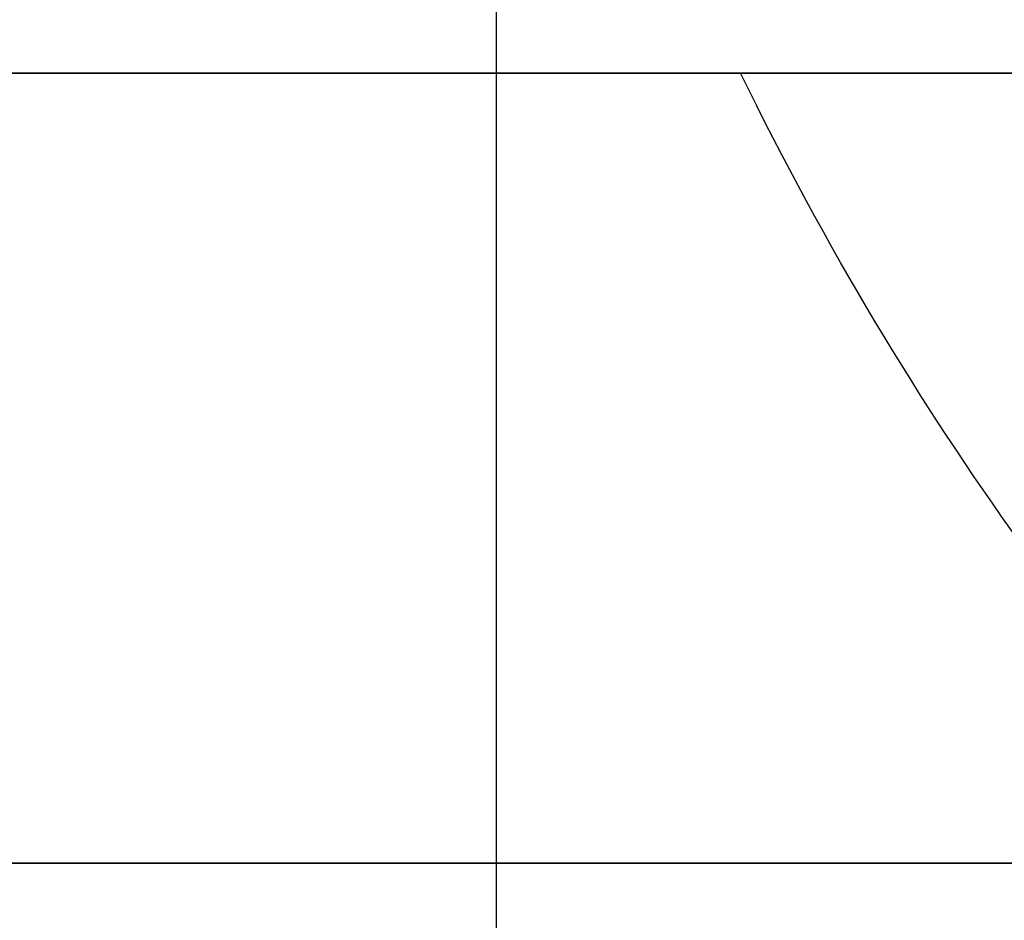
# Model space of a CAD drawing. Header units: millimetres. Extents: x -66 to 114, y 79 to 395.
# Tile 86 of 211: x 35.98 to 41.89, y 131.87 to 137.28. Entities that reach past the tile are written whole.
import ezdxf

# ---------------------------------------------------------------- set-up
doc = ezdxf.new("R2010")
doc.units = ezdxf.units.MM
doc.layers.add('Layer 01', color=7, linetype='Continuous', true_color=0x000000)

# ---------------------------------------------------------------- blocks, each defined once
blk = doc.blocks.new('Block 01')
at = {"layer": 'Layer 01'}
for p, q in [((27.7871, 136.9575, -22.8776), (55.7029, 136.9575, -22.8776)), ((27.8161, 136.9575, 22.7421), (45.5737, 136.9575, 22.7421)), ((36.0207, 136.9575, 3.95), (36.0207, 136.9575, 36.0042)), ((40.6168, 136.9575, -31.2286), (40.6168, 136.9575, -4.05)), ((49.6994, 132.2154, -4.05), (35.7271, 132.2154, -4.05)), ((35.7271, 132.2154, 3.95), (49.6994, 132.2154, 3.95))]:
    blk.add_line(p, q, dxfattribs=at)
at = {"layer": 'Layer 01', "extrusion": (0, -1, 0)}
blk.add_arc((-0.05, -0.05, -136.9575), 51, 305.73917, 322.31319, dxfattribs=at)
at = {"layer": 'Layer 01', "extrusion": (0, 1, 0)}
for centre, start, end in [((0.05, -0.05, 136.9575), 125.73917, 174.26083), ((0.05, -0.05, 132.2154), 211.1601, 234.26083), ((0.05, -0.05, 132.2154), 125.73917, 174.26083)]:
    blk.add_arc(centre, 51, start, end, dxfattribs=at)
at = {"layer": 'Layer 01'}
for points in [[(38.8417, 164.9733, 63.4351), (38.8417, 140.9733, 63.4351), (38.8417, 116.9733, 63.4351)], [(49.6994, 136.9575, -4.05), (42.7132, 136.9575, -4.05), (35.7271, 136.9575, -4.05)], [(35.7271, 136.9575, 3.95), (42.7132, 136.9575, 3.95), (49.6994, 136.9575, 3.95)], [(40.3096, 136.9575, -31.2286), (45.8986, 136.9575, -31.2286), (51.4876, 136.9575, -31.2286)]]:
    blk.add_open_spline(points, degree=2, dxfattribs=at)
blk.add_open_spline([(50.6167, 136.9575, -5.8714), (50.5753, 136.3874, -6.2318), (50.5259, 135.8459, -6.6278), (50.4363, 135.0758, -7.2739), (50.4038, 134.8261, -7.498), (50.3328, 134.3412, -7.9637), (50.2942, 134.1052, -8.2061), (50.0871, 132.9771, -9.4457), (49.8757, 132.2272, -10.5326), (49.5309, 131.4745, -12.001), (49.4575, 131.3328, -12.3015), (49.304, 131.0717, -12.9062), (49.2238, 130.9522, -13.2102), (48.9728, 130.6256, -14.127), (48.7916, 130.4501, -14.7445), (48.3993, 130.1796, -15.9903), (48.1883, 130.0846, -16.6186), (47.8479, 130.0021, -17.5687), (47.7301, 129.9847, -17.8874), (47.4902, 129.9701, -18.5174), (47.3676, 129.9727, -18.8299), (46.7418, 130.0337, -20.3801), (46.2002, 130.2328, -21.5818), (45.3311, 130.7425, -23.3304), (45.0314, 130.9489, -23.9051), (44.4297, 131.4219, -25.009), (44.126, 131.6893, -25.542), (43.5152, 132.2849, -26.5723), (43.2081, 132.6131, -27.0696), (42.5939, 133.3326, -28.029), (42.2866, 133.7245, -28.4911), (41.3921, 134.9716, -29.7932), (40.824, 135.9042, -30.5626), (40.3096, 136.9575, -31.2286)], degree=3, knots=[0, 0, 0, 0, 2.016404, 2.016404, 3.024606, 3.024606, 4.032808, 4.032808, 8.065616, 8.065616, 9.073818, 9.073818, 10.08202, 10.08202, 12.098424, 12.098424, 14.114829, 14.114829, 15.123031, 15.123031, 16.131233, 16.131233, 20.164041, 20.164041, 22.180445, 22.180445, 24.196849, 24.196849, 26.213253, 26.213253, 28.229657, 28.229657, 32.262465, 32.262465, 32.262465, 32.262465], dxfattribs=at)

msp = doc.modelspace()

# ---------------------------------------------------------------- block references
at = {"layer": 'Layer 01'}
msp.add_blockref('Block 01', (0, 0), dxfattribs=at)

doc.saveas('drawing.dxf')
